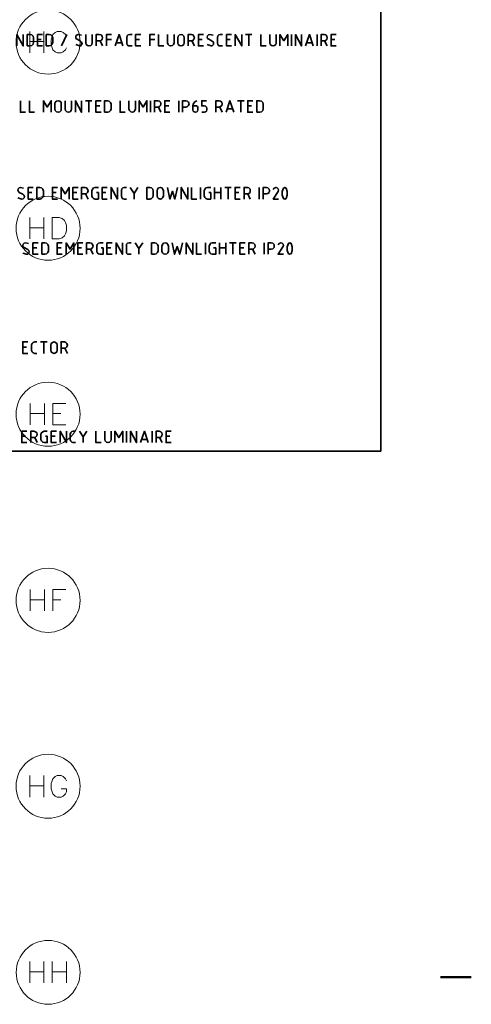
# Model space of a CAD drawing. Header units: millimetres. Extents: x 1.7 to 32.8, y 0.3 to 23.1.
# Tile 103 of 106: x 29.9 to 32.8, y 11.5 to 17.9. Entities that reach past the tile are written whole.
import ezdxf

# ---------------------------------------------------------------- set-up
doc = ezdxf.new("R2010")
doc.units = ezdxf.units.MM
doc.layers.add('PDF_Geometry', color=9, linetype='Continuous', true_color=0x808080)

msp = doc.modelspace()

# ---------------------------------------------------------------- linework, layer by layer
at = {"layer": 'PDF_Geometry', "color": 7, "lineweight": 35}
for points in [[(32.21, 15.0862), (28.0252, 15.0862), (28.0252, 20.301), (32.21, 20.301)], [(29.9268, 17.7011), (29.9451, 17.7011), (29.9568, 17.7044), (29.9651, 17.7128), (29.9684, 17.7244), (29.9684, 17.7528), (29.9651, 17.7644), (29.9568, 17.7728), (29.9451, 17.7744), (29.9268, 17.7744)], [(30.0501, 17.7011), (30.0684, 17.7011), (30.0801, 17.7044), (30.0884, 17.7128), (30.0918, 17.7244), (30.0918, 17.7528), (30.0884, 17.7644), (30.0801, 17.7728), (30.0684, 17.7744), (30.0501, 17.7744)], [(30.9401, 17.7211), (30.9384, 17.7111), (30.9301, 17.7044), (30.9201, 17.7011), (30.9101, 17.7044), (30.9017, 17.7111), (30.9001, 17.7211), (30.9001, 17.7544), (30.9017, 17.7644), (30.9101, 17.7728), (30.9201, 17.7744), (30.9301, 17.7728), (30.9384, 17.7644), (30.9401, 17.7544)], [(30.1468, 17.2944), (30.1451, 17.2844), (30.1368, 17.2761), (30.1268, 17.2728), (30.1168, 17.2761), (30.1084, 17.2844), (30.1051, 17.2944), (30.1051, 17.3278), (30.1084, 17.3378), (30.1168, 17.3445), (30.1268, 17.3478), (30.1368, 17.3445), (30.1451, 17.3378), (30.1468, 17.3278)], [(30.4268, 17.2728), (30.4468, 17.2728), (30.4568, 17.2761), (30.4651, 17.2844), (30.4684, 17.2961), (30.4684, 17.3244), (30.4651, 17.3361), (30.4568, 17.3445), (30.4468, 17.3478), (30.4268, 17.3478)], [(31.4084, 17.2728), (31.4267, 17.2728), (31.4384, 17.2761), (31.4467, 17.2844), (31.4501, 17.2961), (31.4501, 17.3244), (31.4467, 17.3361), (31.4384, 17.3445), (31.4267, 17.3478), (31.4084, 17.3478)], [(29.9901, 16.7128), (30.0084, 16.7128), (30.0201, 16.7161), (30.0284, 16.7245), (30.0318, 16.7361), (30.0318, 16.7645), (30.0284, 16.7761), (30.0201, 16.7845), (30.0084, 16.7878), (29.9901, 16.7878)], [(30.7001, 16.7128), (30.7184, 16.7128), (30.7301, 16.7161), (30.7384, 16.7245), (30.7401, 16.7361), (30.7401, 16.7645), (30.7384, 16.7761), (30.7301, 16.7845), (30.7184, 16.7878), (30.7001, 16.7878)], [(30.8068, 16.7328), (30.8034, 16.7228), (30.7967, 16.7161), (30.7867, 16.7128), (30.7751, 16.7161), (30.7684, 16.7228), (30.7651, 16.7328), (30.7651, 16.7661), (30.7684, 16.7761), (30.7751, 16.7845), (30.7867, 16.7878), (30.7967, 16.7845), (30.8034, 16.7761), (30.8068, 16.7661)], [(31.5984, 16.7161), (31.6051, 16.7378), (31.6051, 16.7611), (31.5984, 16.7828), (31.59, 16.7878), (31.5817, 16.7828), (31.5734, 16.7611), (31.5734, 16.7378), (31.5817, 16.7161), (31.59, 16.7128)], [(30.0218, 16.3561), (30.0401, 16.3561), (30.0518, 16.3595), (30.0601, 16.3678), (30.0634, 16.3778), (30.0634, 16.4078), (30.0601, 16.4195), (30.0518, 16.4278), (30.0401, 16.4295), (30.0218, 16.4295)], [(30.7301, 16.3561), (30.7501, 16.3561), (30.7601, 16.3595), (30.7684, 16.3678), (30.7717, 16.3778), (30.7717, 16.4078), (30.7684, 16.4195), (30.7601, 16.4278), (30.7501, 16.4295), (30.7301, 16.4295)], [(30.8384, 16.3761), (30.8351, 16.3661), (30.8284, 16.3595), (30.8168, 16.3561), (30.8068, 16.3595), (30.8001, 16.3661), (30.7967, 16.3761), (30.7967, 16.4095), (30.8001, 16.4195), (30.8068, 16.4278), (30.8168, 16.4295), (30.8284, 16.4278), (30.8351, 16.4195), (30.8384, 16.4095)], [(31.6301, 16.3595), (31.6367, 16.3812), (31.6367, 16.4045), (31.6301, 16.4261), (31.6217, 16.4295), (31.6134, 16.4261), (31.6051, 16.4045), (31.6051, 16.3812), (31.6134, 16.3595), (31.6217, 16.3561)], [(30.1201, 15.7378), (30.1184, 15.7262), (30.1101, 15.7195), (30.1001, 15.7162), (30.0901, 15.7195), (30.0818, 15.7262), (30.0801, 15.7378), (30.0801, 15.7695), (30.0818, 15.7812), (30.0901, 15.7878), (30.1001, 15.7912), (30.1101, 15.7878), (30.1184, 15.7812), (30.1201, 15.7695)]]:
    msp.add_lwpolyline(points, close=True, dxfattribs=at)
for points in [[(29.8601, 17.7011), (29.8601, 17.7744), (29.9018, 17.7011), (29.9018, 17.7744)], [(30.0251, 17.7011), (29.9934, 17.7011), (29.9934, 17.7744), (30.0251, 17.7744)], [(30.0168, 17.7428), (29.9934, 17.7428)], [(30.1484, 17.7011), (30.1818, 17.7744)], [(30.2768, 17.7711), (30.2568, 17.7744), (30.2484, 17.7728), (30.2417, 17.7661), (30.2401, 17.7578), (30.2417, 17.7494), (30.2484, 17.7444), (30.2718, 17.7328), (30.2784, 17.7261), (30.2818, 17.7178), (30.2784, 17.7094), (30.2734, 17.7028), (30.2651, 17.7011), (30.2401, 17.7094)], [(30.3051, 17.7744), (30.3051, 17.7211), (30.3084, 17.7111), (30.3168, 17.7044), (30.3267, 17.7011), (30.3367, 17.7044), (30.3451, 17.7111), (30.3468, 17.7211), (30.3468, 17.7744)], [(30.3718, 17.7011), (30.3718, 17.7744), (30.3918, 17.7744), (30.4034, 17.7728), (30.4101, 17.7644), (30.4134, 17.7544), (30.4101, 17.7444), (30.4034, 17.7361), (30.3918, 17.7344), (30.3718, 17.7344)], [(30.3968, 17.7344), (30.4134, 17.7011)], [(30.4384, 17.7011), (30.4384, 17.7744), (30.4701, 17.7744)], [(30.4384, 17.7428), (30.4701, 17.7428)], [(30.4951, 17.7011), (30.5201, 17.7744), (30.5451, 17.7011)], [(30.6034, 17.7011), (30.5884, 17.7011), (30.5784, 17.7028), (30.5718, 17.7094), (30.5701, 17.7194), (30.5701, 17.7561), (30.5718, 17.7661), (30.5784, 17.7728), (30.5884, 17.7744), (30.6034, 17.7744)], [(30.6601, 17.7011), (30.6268, 17.7011), (30.6268, 17.7744), (30.6601, 17.7744)], [(30.6518, 17.7428), (30.6268, 17.7428)], [(30.7184, 17.7011), (30.7184, 17.7744), (30.7517, 17.7744)], [(30.7184, 17.7428), (30.7517, 17.7428)], [(30.7751, 17.7744), (30.7751, 17.7011), (30.8084, 17.7011)], [(30.8334, 17.7744), (30.8334, 17.7211), (30.8367, 17.7111), (30.8434, 17.7044), (30.8534, 17.7011), (30.8651, 17.7044), (30.8717, 17.7111), (30.8751, 17.7211), (30.8751, 17.7744)], [(30.9651, 17.7011), (30.9651, 17.7744), (30.9867, 17.7744), (30.9967, 17.7728), (31.0034, 17.7644), (31.0067, 17.7544), (31.0034, 17.7444), (30.9967, 17.7361), (30.9867, 17.7344), (30.9651, 17.7344)], [(30.9901, 17.7344), (31.0067, 17.7011)], [(31.0651, 17.7011), (31.0317, 17.7011), (31.0317, 17.7744), (31.0651, 17.7744)], [(31.0567, 17.7428), (31.0317, 17.7428)], [(31.1267, 17.7711), (31.1051, 17.7744), (31.0967, 17.7728), (31.0917, 17.7661), (31.0884, 17.7578), (31.0917, 17.7494), (31.0984, 17.7444), (31.1217, 17.7328), (31.1284, 17.7261), (31.1301, 17.7178), (31.1284, 17.7094), (31.1217, 17.7028), (31.1134, 17.7011), (31.0884, 17.7094)], [(31.1884, 17.7011), (31.1734, 17.7011), (31.1634, 17.7028), (31.1567, 17.7094), (31.1551, 17.7194), (31.1551, 17.7561), (31.1567, 17.7661), (31.1634, 17.7728), (31.1734, 17.7744), (31.1884, 17.7744)], [(31.2451, 17.7011), (31.2134, 17.7011), (31.2134, 17.7744), (31.2451, 17.7744)], [(31.2367, 17.7428), (31.2134, 17.7428)], [(31.2701, 17.7011), (31.2701, 17.7744), (31.3117, 17.7011), (31.3117, 17.7744)], [(31.3367, 17.7744), (31.3767, 17.7744)], [(31.3567, 17.7011), (31.3567, 17.7744)], [(31.4351, 17.7744), (31.4351, 17.7011), (31.4684, 17.7011)], [(31.4934, 17.7744), (31.4934, 17.7211), (31.4951, 17.7111), (31.5034, 17.7044), (31.5134, 17.7011), (31.5234, 17.7044), (31.5317, 17.7111), (31.5334, 17.7211), (31.5334, 17.7744)], [(31.5584, 17.7011), (31.5584, 17.7744), (31.5834, 17.7344), (31.6084, 17.7744), (31.6084, 17.7011)], [(31.6334, 17.7011), (31.6334, 17.7744)], [(31.6584, 17.7011), (31.6584, 17.7744), (31.6984, 17.7011), (31.6984, 17.7744)], [(31.7234, 17.7011), (31.7484, 17.7744), (31.7734, 17.7011)], [(31.7984, 17.7011), (31.7984, 17.7744)], [(31.8234, 17.7011), (31.8234, 17.7744), (31.8434, 17.7744), (31.8534, 17.7728), (31.8617, 17.7644), (31.8634, 17.7544), (31.8617, 17.7444), (31.8534, 17.7361), (31.8434, 17.7344), (31.8234, 17.7344)], [(31.8467, 17.7344), (31.8634, 17.7011)], [(31.9217, 17.7011), (31.8884, 17.7011), (31.8884, 17.7744), (31.9217, 17.7744)], [(31.9134, 17.7428), (31.8884, 17.7428)], [(30.5384, 17.7211), (30.5034, 17.7211)], [(31.7667, 17.7211), (31.7317, 17.7211)], [(29.8834, 17.3478), (29.8834, 17.2728), (29.9168, 17.2728)], [(29.9418, 17.3478), (29.9418, 17.2728), (29.9734, 17.2728)], [(30.0318, 17.2728), (30.0318, 17.3478), (30.0568, 17.3061), (30.0818, 17.3478), (30.0818, 17.2728)], [(30.1718, 17.3478), (30.1718, 17.2944), (30.1751, 17.2844), (30.1818, 17.2761), (30.1918, 17.2728), (30.2034, 17.2761), (30.2101, 17.2844), (30.2134, 17.2944), (30.2134, 17.3478)], [(30.2384, 17.2728), (30.2384, 17.3478), (30.2784, 17.2728), (30.2784, 17.3478)], [(30.3034, 17.3478), (30.3451, 17.3478)], [(30.3251, 17.2728), (30.3251, 17.3478)], [(30.4034, 17.2728), (30.3701, 17.2728), (30.3701, 17.3478), (30.4034, 17.3478)], [(30.3951, 17.3144), (30.3701, 17.3144)], [(30.5267, 17.3478), (30.5267, 17.2728), (30.5601, 17.2728)], [(30.5834, 17.3478), (30.5834, 17.2944), (30.5867, 17.2844), (30.5951, 17.2761), (30.6051, 17.2728), (30.6151, 17.2761), (30.6217, 17.2844), (30.6251, 17.2944), (30.6251, 17.3478)], [(30.6501, 17.2728), (30.6501, 17.3478), (30.6751, 17.3061), (30.7001, 17.3478), (30.7001, 17.2728)], [(30.7234, 17.2728), (30.7234, 17.3478)], [(30.7484, 17.2728), (30.7484, 17.3478), (30.7701, 17.3478), (30.7801, 17.3445), (30.7867, 17.3378), (30.7901, 17.3278), (30.7867, 17.3161), (30.7801, 17.3095), (30.7701, 17.3061), (30.7484, 17.3061)], [(30.7734, 17.3061), (30.7901, 17.2728)], [(30.8484, 17.2728), (30.8151, 17.2728), (30.8151, 17.3478), (30.8484, 17.3478)], [(30.8401, 17.3144), (30.8151, 17.3144)], [(30.9051, 17.2728), (30.9051, 17.3478)], [(30.9301, 17.2728), (30.9301, 17.3478), (30.9501, 17.3478), (30.9617, 17.3445), (30.9684, 17.3378), (30.9717, 17.3278), (30.9684, 17.3161), (30.9617, 17.3095), (30.9501, 17.3061), (30.9301, 17.3061)], [(31.0217, 17.3478), (31.0084, 17.3394), (31.0001, 17.3294), (30.9967, 17.3144), (30.9967, 17.2895), (30.9984, 17.2811), (31.0051, 17.2761), (31.0134, 17.2728), (31.0217, 17.2761), (31.0267, 17.2811), (31.0284, 17.2895), (31.0284, 17.3044), (31.0251, 17.3111), (31.0201, 17.3144), (30.9967, 17.3144)], [(31.0534, 17.2728), (31.0701, 17.2728), (31.0784, 17.2761), (31.0851, 17.2811), (31.0867, 17.2895), (31.0867, 17.2978), (31.0851, 17.3061), (31.0784, 17.3128), (31.0701, 17.3144), (31.0534, 17.3144), (31.0534, 17.3478), (31.0834, 17.3478)], [(31.1451, 17.2728), (31.1451, 17.3478), (31.1651, 17.3478), (31.1751, 17.3445), (31.1834, 17.3378), (31.1851, 17.3278), (31.1834, 17.3161), (31.1751, 17.3095), (31.1651, 17.3061), (31.1451, 17.3061)], [(31.1701, 17.3061), (31.1851, 17.2728)], [(31.2101, 17.2728), (31.2351, 17.3478), (31.2601, 17.2728)], [(31.2534, 17.2944), (31.2184, 17.2944)], [(31.2851, 17.3478), (31.3267, 17.3478)], [(31.3051, 17.2728), (31.3051, 17.3478)], [(31.3834, 17.2728), (31.3501, 17.2728), (31.3501, 17.3478), (31.3834, 17.3478)], [(31.3751, 17.3144), (31.3501, 17.3144)], [(29.9034, 16.7828), (29.8834, 16.7878), (29.8751, 16.7845), (29.8684, 16.7778), (29.8668, 16.7695), (29.8701, 16.7611), (29.8751, 16.7561), (29.8984, 16.7445), (29.9051, 16.7378), (29.9084, 16.7295), (29.9068, 16.7211), (29.9001, 16.7145), (29.8918, 16.7128), (29.8668, 16.7211)], [(29.9651, 16.7128), (29.9334, 16.7128), (29.9334, 16.7878), (29.9651, 16.7878)], [(30.1218, 16.7128), (30.0901, 16.7128), (30.0901, 16.7878), (30.1218, 16.7878)], [(30.1468, 16.7128), (30.1468, 16.7878), (30.1718, 16.7461), (30.1968, 16.7878), (30.1968, 16.7128)], [(30.2551, 16.7128), (30.2218, 16.7128), (30.2218, 16.7878), (30.2551, 16.7878)], [(30.2784, 16.7128), (30.2784, 16.7878), (30.3001, 16.7878), (30.3101, 16.7845), (30.3168, 16.7761), (30.3201, 16.7661), (30.3168, 16.7561), (30.3101, 16.7478), (30.3001, 16.7461), (30.2784, 16.7461)], [(30.3734, 16.7545), (30.3868, 16.7545), (30.3868, 16.7128), (30.3651, 16.7128), (30.3551, 16.7161), (30.3484, 16.7228), (30.3451, 16.7328), (30.3451, 16.7661), (30.3484, 16.7761), (30.3551, 16.7845), (30.3651, 16.7878), (30.3868, 16.7878)], [(30.4434, 16.7128), (30.4117, 16.7128), (30.4117, 16.7878), (30.4434, 16.7878)], [(30.4684, 16.7128), (30.4684, 16.7878), (30.5101, 16.7128), (30.5101, 16.7878)], [(30.5668, 16.7128), (30.5534, 16.7128), (30.5434, 16.7145), (30.5367, 16.7228), (30.5351, 16.7311), (30.5351, 16.7678), (30.5367, 16.7778), (30.5434, 16.7845), (30.5534, 16.7878), (30.5668, 16.7878)], [(30.5917, 16.7878), (30.6168, 16.7495), (30.6417, 16.7878)], [(30.8317, 16.7878), (30.8484, 16.7128), (30.8651, 16.7628), (30.8801, 16.7128), (30.8967, 16.7878)], [(30.9217, 16.7128), (30.9217, 16.7878), (30.9634, 16.7128), (30.9634, 16.7878)], [(30.9884, 16.7878), (30.9884, 16.7128), (31.0217, 16.7128)], [(31.0451, 16.7128), (31.0451, 16.7878)], [(31.1001, 16.7545), (31.1117, 16.7545), (31.1117, 16.7128), (31.0917, 16.7128), (31.0801, 16.7161), (31.0734, 16.7228), (31.0701, 16.7328), (31.0701, 16.7661), (31.0734, 16.7761), (31.0801, 16.7845), (31.0917, 16.7878), (31.1117, 16.7878)], [(31.1367, 16.7128), (31.1367, 16.7878)], [(31.1767, 16.7878), (31.1767, 16.7128)], [(31.2017, 16.7878), (31.2434, 16.7878)], [(31.2234, 16.7128), (31.2234, 16.7878)], [(31.3017, 16.7128), (31.2684, 16.7128), (31.2684, 16.7878), (31.3017, 16.7878)], [(31.3267, 16.7128), (31.3267, 16.7878), (31.3467, 16.7878), (31.3567, 16.7845), (31.3651, 16.7761), (31.3667, 16.7661), (31.3651, 16.7561), (31.3567, 16.7478), (31.3467, 16.7461), (31.3267, 16.7461)], [(31.4251, 16.7128), (31.4251, 16.7878)], [(31.4501, 16.7128), (31.4501, 16.7878), (31.4701, 16.7878), (31.4801, 16.7845), (31.4884, 16.7761), (31.4901, 16.7661), (31.4884, 16.7561), (31.4801, 16.7478), (31.4701, 16.7461), (31.4501, 16.7461)], [(31.5484, 16.7128), (31.5151, 16.7128), (31.5467, 16.7611), (31.5484, 16.7695), (31.5467, 16.7778), (31.5401, 16.7845), (31.5317, 16.7878), (31.5217, 16.7828), (31.5151, 16.7745)], [(29.9568, 16.7545), (29.9334, 16.7545)], [(30.1134, 16.7545), (30.0901, 16.7545)], [(30.2468, 16.7545), (30.2218, 16.7545)], [(30.3034, 16.7461), (30.3201, 16.7128)], [(30.4351, 16.7545), (30.4117, 16.7545)], [(30.6168, 16.7495), (30.6168, 16.7128)], [(31.1367, 16.7545), (31.1767, 16.7545)], [(31.2934, 16.7545), (31.2684, 16.7545)], [(31.3501, 16.7461), (31.3667, 16.7128)], [(29.9351, 16.4261), (29.9151, 16.4295), (29.9068, 16.4278), (29.9001, 16.4211), (29.8984, 16.4128), (29.9001, 16.4045), (29.9068, 16.3995), (29.9301, 16.3878), (29.9368, 16.3812), (29.9401, 16.3728), (29.9368, 16.3645), (29.9318, 16.3578), (29.9234, 16.3561), (29.8984, 16.3645)], [(29.9968, 16.3561), (29.9634, 16.3561), (29.9634, 16.4295), (29.9968, 16.4295)], [(29.9884, 16.3978), (29.9634, 16.3978)], [(30.1534, 16.3561), (30.1201, 16.3561), (30.1201, 16.4295), (30.1534, 16.4295)], [(30.1451, 16.3978), (30.1201, 16.3978)], [(30.1784, 16.3561), (30.1784, 16.4295), (30.2034, 16.3895), (30.2284, 16.4295), (30.2284, 16.3561)], [(30.2851, 16.3561), (30.2534, 16.3561), (30.2534, 16.4295), (30.2851, 16.4295)], [(30.2768, 16.3978), (30.2534, 16.3978)], [(30.3101, 16.3561), (30.3101, 16.4295), (30.3318, 16.4295), (30.3418, 16.4278), (30.3484, 16.4195), (30.3518, 16.4095), (30.3484, 16.3995), (30.3418, 16.3912), (30.3318, 16.3895), (30.3101, 16.3895)], [(30.4051, 16.3978), (30.4168, 16.3978), (30.4168, 16.3561), (30.3968, 16.3561), (30.3868, 16.3595), (30.3784, 16.3661), (30.3768, 16.3761), (30.3768, 16.4095), (30.3784, 16.4195), (30.3868, 16.4278), (30.3968, 16.4295), (30.4168, 16.4295)], [(30.4751, 16.3561), (30.4417, 16.3561), (30.4417, 16.4295), (30.4751, 16.4295)], [(30.4668, 16.3978), (30.4417, 16.3978)], [(30.5001, 16.3561), (30.5001, 16.4295), (30.5418, 16.3561), (30.5418, 16.4295)], [(30.5984, 16.3561), (30.5851, 16.3561), (30.5751, 16.3578), (30.5684, 16.3645), (30.5668, 16.3745), (30.5668, 16.4112), (30.5684, 16.4211), (30.5751, 16.4278), (30.5851, 16.4295), (30.5984, 16.4295)], [(30.6234, 16.4295), (30.6484, 16.3928), (30.6734, 16.4295)], [(30.8634, 16.4295), (30.8784, 16.3561), (30.8951, 16.4061), (30.9117, 16.3561), (30.9284, 16.4295)], [(30.9534, 16.3561), (30.9534, 16.4295), (30.9951, 16.3561), (30.9951, 16.4295)], [(31.0201, 16.4295), (31.0201, 16.3561), (31.0517, 16.3561)], [(31.0767, 16.3561), (31.0767, 16.4295)], [(31.1301, 16.3978), (31.1434, 16.3978), (31.1434, 16.3561), (31.1217, 16.3561), (31.1117, 16.3595), (31.1051, 16.3661), (31.1017, 16.3761), (31.1017, 16.4095), (31.1051, 16.4195), (31.1117, 16.4278), (31.1217, 16.4295), (31.1434, 16.4295)], [(31.1684, 16.3561), (31.1684, 16.4295)], [(31.1684, 16.3978), (31.2084, 16.3978)], [(31.2084, 16.4295), (31.2084, 16.3561)], [(31.2334, 16.4295), (31.2751, 16.4295)], [(31.2551, 16.3561), (31.2551, 16.4295)], [(31.3334, 16.3561), (31.3001, 16.3561), (31.3001, 16.4295), (31.3334, 16.4295)], [(31.3251, 16.3978), (31.3001, 16.3978)], [(31.3567, 16.3561), (31.3567, 16.4295), (31.3784, 16.4295), (31.3884, 16.4278), (31.3951, 16.4195), (31.3984, 16.4095), (31.3951, 16.3995), (31.3884, 16.3912), (31.3784, 16.3895), (31.3567, 16.3895)], [(31.4567, 16.3561), (31.4567, 16.4295)], [(31.4817, 16.3561), (31.4817, 16.4295), (31.5017, 16.4295), (31.5117, 16.4278), (31.5201, 16.4195), (31.5217, 16.4095), (31.5201, 16.3995), (31.5117, 16.3912), (31.5017, 16.3895), (31.4817, 16.3895)], [(31.5801, 16.3561), (31.5467, 16.3561), (31.5767, 16.4045), (31.5801, 16.4128), (31.5784, 16.4211), (31.5717, 16.4278), (31.5634, 16.4295), (31.5534, 16.4261), (31.5467, 16.4178)], [(30.3351, 16.3895), (30.3518, 16.3561)], [(30.6484, 16.3928), (30.6484, 16.3561)], [(31.3817, 16.3895), (31.3984, 16.3561)], [(29.9318, 15.7162), (29.8984, 15.7162), (29.8984, 15.7912), (29.9318, 15.7912)], [(29.9884, 15.7162), (29.9751, 15.7162), (29.9651, 15.7195), (29.9584, 15.7262), (29.9551, 15.7345), (29.9551, 15.7728), (29.9584, 15.7812), (29.9651, 15.7878), (29.9751, 15.7912), (29.9884, 15.7912)], [(30.0134, 15.7912), (30.0551, 15.7912)], [(30.0334, 15.7162), (30.0334, 15.7912)], [(30.1451, 15.7162), (30.1451, 15.7912), (30.1668, 15.7912), (30.1768, 15.7878), (30.1834, 15.7812), (30.1868, 15.7695), (30.1834, 15.7595), (30.1768, 15.7528), (30.1668, 15.7495), (30.1451, 15.7495)], [(29.9234, 15.7578), (29.8984, 15.7578)], [(30.1701, 15.7495), (30.1868, 15.7162)], [(29.9251, 15.1412), (29.8918, 15.1412), (29.8918, 15.2145), (29.9251, 15.2145)], [(29.9501, 15.1412), (29.9501, 15.2145), (29.9701, 15.2145), (29.9801, 15.2112), (29.9884, 15.2045), (29.9918, 15.1945), (29.9884, 15.1845), (29.9801, 15.1762), (29.9701, 15.1729), (29.9501, 15.1729)], [(30.0451, 15.1812), (30.0568, 15.1812), (30.0568, 15.1412), (30.0368, 15.1412), (30.0268, 15.1429), (30.0184, 15.1512), (30.0151, 15.1612), (30.0151, 15.1945), (30.0184, 15.2045), (30.0268, 15.2112), (30.0368, 15.2145), (30.0568, 15.2145)], [(30.1151, 15.1412), (30.0818, 15.1412), (30.0818, 15.2145), (30.1151, 15.2145)], [(30.1401, 15.1412), (30.1401, 15.2145), (30.1801, 15.1412), (30.1801, 15.2145)], [(30.2384, 15.1412), (30.2234, 15.1412), (30.2151, 15.1429), (30.2084, 15.1495), (30.2051, 15.1595), (30.2051, 15.1962), (30.2084, 15.2062), (30.2151, 15.2129), (30.2234, 15.2145), (30.2384, 15.2145)], [(30.2634, 15.2145), (30.2884, 15.1778), (30.3118, 15.2145)], [(30.3701, 15.2145), (30.3701, 15.1412), (30.4034, 15.1412)], [(30.4284, 15.2145), (30.4284, 15.1612), (30.4301, 15.1512), (30.4384, 15.1429), (30.4484, 15.1412), (30.4584, 15.1429), (30.4668, 15.1512), (30.4684, 15.1612), (30.4684, 15.2145)], [(30.4934, 15.1412), (30.4934, 15.2145), (30.5184, 15.1729), (30.5434, 15.2145), (30.5434, 15.1412)], [(30.5684, 15.1412), (30.5684, 15.2145)], [(30.5934, 15.1412), (30.5934, 15.2145), (30.6334, 15.1412), (30.6334, 15.2145)], [(30.6584, 15.1412), (30.6834, 15.2145), (30.7084, 15.1412)], [(30.7334, 15.1412), (30.7334, 15.2145)], [(30.7584, 15.1412), (30.7584, 15.2145), (30.7784, 15.2145), (30.7884, 15.2112), (30.7967, 15.2045), (30.7984, 15.1945), (30.7967, 15.1845), (30.7884, 15.1762), (30.7784, 15.1729), (30.7584, 15.1729)], [(30.8567, 15.1412), (30.8234, 15.1412), (30.8234, 15.2145), (30.8567, 15.2145)], [(29.9168, 15.1812), (29.8918, 15.1812)], [(29.9751, 15.1729), (29.9918, 15.1412)], [(30.1068, 15.1812), (30.0818, 15.1812)], [(30.2884, 15.1778), (30.2884, 15.1412)], [(30.7018, 15.1612), (30.6667, 15.1612)], [(30.7817, 15.1729), (30.7984, 15.1412)], [(30.8484, 15.1812), (30.8234, 15.1812)]]:
    msp.add_lwpolyline(points, dxfattribs=at)
at = {"layer": 'PDF_Geometry', "lineweight": 18}
for points in [[(29.9434, 17.7944), (29.9434, 17.6561)], [(30.0351, 17.7944), (30.0351, 17.6561)], [(30.1801, 17.7611), (30.1734, 17.7744), (30.1601, 17.7878), (30.1468, 17.7944), (30.1201, 17.7944), (30.1068, 17.7878), (30.0934, 17.7744), (30.0884, 17.7611), (30.0818, 17.7411), (30.0818, 17.7094), (30.0884, 17.6894), (30.0934, 17.6761), (30.1068, 17.6628), (30.1201, 17.6561), (30.1468, 17.6561), (30.1601, 17.6628), (30.1734, 17.6761), (30.1801, 17.6894)], [(29.9434, 17.7294), (30.0351, 17.7294)], [(29.9434, 16.5928), (29.9434, 16.4561)], [(30.0351, 16.5928), (30.0351, 16.4561)], [(29.9434, 16.5278), (30.0351, 16.5278)], [(29.9468, 15.3928), (29.9468, 15.2545)], [(30.0384, 15.3928), (30.0384, 15.2545)], [(30.1768, 15.2545), (30.0918, 15.2545), (30.0918, 15.3928), (30.1768, 15.3928)], [(29.9468, 15.3278), (30.0384, 15.3278)], [(30.0918, 15.3278), (30.1434, 15.3278)], [(29.9468, 14.1929), (29.9468, 14.0545)], [(30.0384, 14.1929), (30.0384, 14.0545)], [(30.0918, 14.0545), (30.0918, 14.1929), (30.1768, 14.1929)], [(29.9468, 14.1262), (30.0384, 14.1262)], [(30.0918, 14.1262), (30.1434, 14.1262)], [(29.9434, 12.9913), (29.9434, 12.8529)], [(30.0351, 12.9913), (30.0351, 12.8529)], [(30.1801, 12.9579), (30.1734, 12.9713), (30.1601, 12.9846), (30.1468, 12.9913), (30.1201, 12.9913), (30.1068, 12.9846), (30.0934, 12.9713), (30.0884, 12.9579), (30.0818, 12.9396), (30.0818, 12.9063), (30.0884, 12.8863), (30.0934, 12.8729), (30.1068, 12.8596), (30.1201, 12.8529), (30.1468, 12.8529), (30.1601, 12.8596), (30.1734, 12.8729), (30.1801, 12.8863), (30.1801, 12.9063), (30.1468, 12.9063)], [(29.9434, 12.9263), (30.0351, 12.9263)], [(29.9434, 11.7913), (29.9434, 11.653)], [(30.0351, 11.7913), (30.0351, 11.653)], [(30.0884, 11.7913), (30.0884, 11.653)], [(30.1801, 11.7913), (30.1801, 11.653)], [(29.9434, 11.7246), (30.0351, 11.7246)], [(30.0884, 11.7246), (30.1801, 11.7246)]]:
    msp.add_lwpolyline(points, dxfattribs=at)
msp.add_lwpolyline([(30.0884, 16.4561), (30.0884, 16.5928), (30.1334, 16.5928), (30.1534, 16.5878), (30.1668, 16.5745), (30.1734, 16.5611), (30.1801, 16.5411), (30.1801, 16.5078), (30.1734, 16.4878), (30.1668, 16.4761), (30.1534, 16.4628), (30.1334, 16.4561)], close=True, dxfattribs=at)
at = {"layer": 'PDF_Geometry', "color": 5, "lineweight": 50}
msp.add_lwpolyline([(32.7933, 11.6913), (32.595, 11.6913)], dxfattribs=at)
at = {"layer": 'PDF_Geometry', "lineweight": 18}
for centre, radius in [((30.0617, 17.7257), 0.2067), ((30.0617, 16.5241), 0.2067), ((30.0617, 15.3241), 0.2067), ((30.0617, 14.1225), 0.2067), ((30.0617, 12.9225), 0.2067), ((30.0622, 11.7213), 0.2062)]:
    msp.add_circle(centre, radius, dxfattribs=at)

doc.saveas('drawing.dxf')
